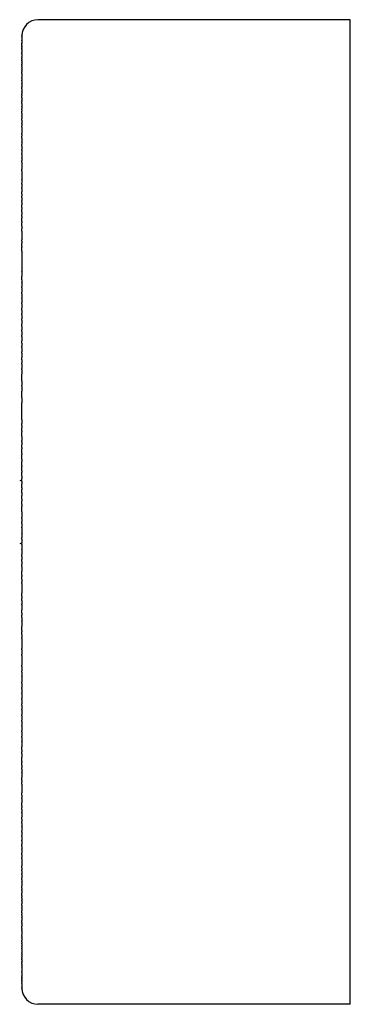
# Model space of a CAD drawing. Extents: x 0 to 2963, y 0 to 5708.
# Tile 6 of 8: x 1643 to 1674, y 4372 to 4465. Entities that reach past the tile are written whole.
import ezdxf

# ---------------------------------------------------------------- set-up
doc = ezdxf.new("R2010")
doc.units = 0
doc.header["$MEASUREMENT"] = 0
doc.layers.add('MAKE2D$VISIBLE$LINES', color=178, linetype='CONTINUOUS')

msp = doc.modelspace()

# ---------------------------------------------------------------- linework, layer by layer
at = {"layer": 'MAKE2D$VISIBLE$LINES'}
for p, q in [((1674.38, 4465.469), (1644.88, 4465.469)), ((1674.38, 4451.849), (1674.38, 4465.467)), ((1643.38, 4463.964), (1643.38, 4463.969)), ((1643.38, 4463.964), (1643.38, 4463.962)), ((1643.38, 4463.944), (1643.38, 4463.962)), ((1643.38, 4463.944), (1643.38, 4463.902)), ((1643.38, 4463.899), (1643.38, 4463.902)), ((1643.38, 4463.899), (1643.38, 4463.836)), ((1643.38, 4463.83), (1643.38, 4463.836)), ((1643.38, 4463.83), (1643.38, 4463.802)), ((1643.38, 4463.787), (1643.38, 4463.802)), ((1643.38, 4463.787), (1643.38, 4463.691)), ((1643.38, 4463.677), (1643.38, 4463.691)), ((1643.38, 4463.677), (1643.38, 4463.642)), ((1643.38, 4463.62), (1643.38, 4463.642)), ((1643.38, 4463.62), (1643.38, 4463.575)), ((1643.38, 4463.553), (1643.38, 4463.575)), ((1643.38, 4463.553), (1643.38, 4463.518)), ((1643.38, 4463.478), (1643.38, 4463.518)), ((1643.38, 4463.478), (1643.38, 4463.405)), ((1643.38, 4463.394), (1643.38, 4463.405)), ((1643.38, 4463.394), (1643.38, 4463.326)), ((1643.38, 4463.311), (1643.38, 4463.326)), ((1643.38, 4463.311), (1643.38, 4463.255)), ((1643.38, 4463.217), (1643.38, 4463.255)), ((1643.38, 4463.217), (1643.38, 4463.18)), ((1643.38, 4463.019), (1643.38, 4463.18)), ((1643.38, 4463.019), (1643.38, 4462.93)), ((1643.38, 4462.898), (1643.38, 4462.93)), ((1643.38, 4462.898), (1643.38, 4462.837)), ((1643.38, 4462.778), (1643.38, 4462.837)), ((1643.38, 4462.778), (1643.38, 4462.74)), ((1643.38, 4462.652), (1643.38, 4462.74)), ((1643.38, 4462.652), (1643.38, 4462.534)), ((1643.38, 4462.518), (1643.38, 4462.534)), ((1643.38, 4462.518), (1643.38, 4462.425)), ((1643.38, 4462.378), (1643.38, 4462.425)), ((1643.38, 4462.378), (1643.38, 4462.313)), ((1643.38, 4462.232), (1643.38, 4462.313)), ((1643.38, 4462.232), (1643.38, 4461.952)), ((1643.38, 4461.895), (1643.38, 4461.952)), ((1643.38, 4461.895), (1643.38, 4461.824)), ((1643.38, 4461.75), (1643.38, 4461.824)), ((1643.38, 4461.75), (1643.38, 4461.648)), ((1643.38, 4461.576), (1643.38, 4461.648)), ((1643.38, 4461.576), (1643.38, 4461.418)), ((1643.38, 4461.39), (1643.38, 4461.418)), ((1643.38, 4461.39), (1643.38, 4461.256)), ((1643.38, 4461.206), (1643.38, 4461.256)), ((1643.38, 4461.206), (1643.38, 4461.119)), ((1643.38, 4461.011), (1643.38, 4461.119)), ((1643.38, 4461.011), (1643.38, 4460.825)), ((1643.38, 4460.809), (1643.38, 4460.825)), ((1643.38, 4460.809), (1643.38, 4460.668)), ((1643.38, 4460.6), (1643.38, 4460.668)), ((1643.38, 4460.6), (1643.38, 4460.508)), ((1643.38, 4460.384), (1643.38, 4460.508)), ((1643.38, 4460.384), (1643.38, 4460.176)), ((1643.38, 4460.161), (1643.38, 4460.176)), ((1643.38, 4460.161), (1643.38, 4460.005)), ((1643.38, 4459.917), (1643.38, 4460.005)), ((1643.38, 4459.917), (1643.38, 4459.752)), ((1643.38, 4459.694), (1643.38, 4459.752)), ((1643.38, 4459.694), (1643.38, 4459.471)), ((1643.38, 4459.45), (1643.38, 4459.471)), ((1643.38, 4459.45), (1643.38, 4459.234)), ((1643.38, 4459.199), (1643.38, 4459.234)), ((1643.38, 4459.199), (1643.38, 4459.054)), ((1643.38, 4458.942), (1643.38, 4459.054)), ((1643.38, 4458.942), (1643.38, 4458.713)), ((1643.38, 4458.677), (1643.38, 4458.713)), ((1643.38, 4458.677), (1643.38, 4458.494)), ((1643.38, 4458.405), (1643.38, 4458.494)), ((1643.38, 4458.405), (1643.38, 4458.299)), ((1643.38, 4458.127), (1643.38, 4458.299)), ((1643.38, 4458.127), (1643.38, 4457.901)), ((1643.38, 4457.842), (1643.38, 4457.901)), ((1643.38, 4457.842), (1643.38, 4457.696)), ((1643.38, 4457.55), (1643.38, 4457.696)), ((1643.38, 4457.55), (1643.38, 4457.267)), ((1643.38, 4457.251), (1643.38, 4457.267)), ((1643.38, 4457.251), (1643.38, 4457.049)), ((1643.38, 4456.946), (1643.38, 4457.049)), ((1643.38, 4456.946), (1643.38, 4456.828)), ((1643.38, 4456.634), (1643.38, 4456.828)), ((1643.38, 4456.634), (1643.38, 4456.377)), ((1643.38, 4456.315), (1643.38, 4456.377)), ((1643.38, 4456.315), (1643.38, 4456.148)), ((1643.38, 4455.99), (1643.38, 4456.148)), ((1643.38, 4455.99), (1643.38, 4455.681)), ((1643.38, 4455.658), (1643.38, 4455.681)), ((1643.38, 4455.658), (1643.38, 4455.444)), ((1643.38, 4455.32), (1643.38, 4455.444)), ((1643.38, 4455.32), (1643.38, 4454.712)), ((1643.38, 4454.625), (1643.38, 4454.712)), ((1643.38, 4454.625), (1643.38, 4454.458)), ((1643.38, 4454.268), (1643.38, 4454.458)), ((1643.38, 4454.268), (1643.38, 4453.94)), ((1643.38, 4453.905), (1643.38, 4453.94)), ((1643.38, 4453.905), (1643.38, 4453.676)), ((1643.38, 4453.535), (1643.38, 4453.676)), ((1643.38, 4453.535), (1643.38, 4453.201)), ((1643.38, 4453.137), (1643.38, 4453.201)), ((1643.38, 4453.137), (1643.38, 4452.863)), ((1643.38, 4452.779), (1643.38, 4452.863)), ((1643.38, 4452.779), (1643.38, 4452.414)), ((1643.38, 4452.392), (1643.38, 4452.414)), ((1643.38, 4452.392), (1643.38, 4452.148)), ((1643.38, 4452), (1643.38, 4452.148)), ((1643.38, 4452), (1643.38, 4451.338)), ((1643.38, 4451.198), (1643.38, 4451.338)), ((1643.38, 4451.198), (1643.38, 4450.789)), ((1674.38, 4418.969), (1674.38, 4451.849)), ((1643.38, 4450.789), (1643.38, 4450.405)), ((1643.38, 4450.374), (1643.38, 4450.405)), ((1643.38, 4450.374), (1643.38, 4450.017)), ((1643.38, 4449.946), (1643.38, 4450.017)), ((1643.38, 4449.946), (1643.38, 4449.623)), ((1643.38, 4449.529), (1643.38, 4449.623)), ((1643.38, 4449.529), (1643.38, 4449.223)), ((1643.38, 4449.011), (1643.38, 4449.223)), ((1643.38, 4449.011), (1643.38, 4448.819)), ((1643.38, 4448.665), (1643.38, 4448.819)), ((1643.38, 4448.665), (1643.38, 4448.374)), ((1643.38, 4448.225), (1643.38, 4448.374)), ((1643.38, 4448.225), (1643.38, 4447.994)), ((1643.38, 4447.725), (1643.38, 4447.994)), ((1643.38, 4447.725), (1643.38, 4447.574)), ((1643.38, 4447.332), (1643.38, 4447.574)), ((1643.38, 4447.332), (1643.38, 4447.065)), ((1643.38, 4446.879), (1643.38, 4447.065)), ((1643.38, 4446.879), (1643.38, 4446.719)), ((1643.38, 4446.394), (1643.38, 4446.719)), ((1643.38, 4446.394), (1643.38, 4446.285)), ((1643.38, 4445.96), (1643.38, 4446.285)), ((1643.38, 4445.96), (1643.38, 4445.714)), ((1643.38, 4445.494), (1643.38, 4445.714)), ((1643.38, 4445.494), (1643.38, 4444.674)), ((1643.38, 4444.551), (1643.38, 4444.674)), ((1643.38, 4444.551), (1643.38, 4444.323)), ((1643.38, 4444.074), (1643.38, 4444.323)), ((1643.38, 4444.074), (1643.38, 4443.969)), ((1643.38, 4443.593), (1643.38, 4443.969)), ((1643.38, 4443.593), (1643.38, 4442.642)), ((1643.38, 4442.622), (1643.38, 4442.642)), ((1643.38, 4442.622), (1643.38, 4441.688)), ((1643.38, 4441.638), (1643.38, 4441.688)), ((1643.38, 4441.638), (1643.38, 4441.206)), ((1643.38, 4440.892), (1643.38, 4441.206)), ((1643.38, 4440.892), (1643.38, 4440.692)), ((1643.38, 4440.643), (1643.38, 4440.692)), ((1643.38, 4440.643), (1643.38, 4440.229)), ((1643.38, 4440.141), (1643.38, 4440.229)), ((1643.38, 4440.141), (1643.38, 4439.736)), ((1643.38, 4439.566), (1643.38, 4439.736)), ((1643.38, 4439.566), (1643.38, 4439.187)), ((1643.38, 4439.131), (1643.38, 4439.187)), ((1643.38, 4439.131), (1643.38, 4438.738)), ((1643.38, 4438.622), (1643.38, 4438.738)), ((1643.38, 4438.622), (1643.38, 4438.234)), ((1643.38, 4438.041), (1643.38, 4438.234)), ((1643.38, 4438.041), (1643.38, 4437.728)), ((1643.38, 4437.599), (1643.38, 4437.728)), ((1643.38, 4437.599), (1643.38, 4437.218)), ((1643.38, 4437.085), (1643.38, 4437.218)), ((1643.38, 4437.085), (1643.38, 4436.705)), ((1643.38, 4436.493), (1643.38, 4436.705)), ((1643.38, 4436.493), (1643.38, 4436.189)), ((1643.38, 4436.052), (1643.38, 4436.189)), ((1643.38, 4436.052), (1643.38, 4435.671)), ((1643.38, 4435.533), (1643.38, 4435.671)), ((1643.38, 4435.533), (1643.38, 4435.151)), ((1643.38, 4434.927), (1643.38, 4435.151)), ((1643.38, 4434.927), (1643.38, 4434.627)), ((1643.38, 4434.492), (1643.38, 4434.627)), ((1643.38, 4434.492), (1643.38, 4434.102)), ((1643.38, 4433.97), (1643.38, 4434.102)), ((1643.38, 4433.97), (1643.38, 4433.574)), ((1643.38, 4433.345), (1643.38, 4433.574)), ((1643.38, 4433.345), (1643.38, 4433.045)), ((1643.38, 4432.924), (1643.38, 4433.045)), ((1643.38, 4432.924), (1643.38, 4432.513)), ((1643.38, 4432.4), (1643.38, 4432.513)), ((1643.38, 4432.4), (1643.38, 4431.98)), ((1643.38, 4431.35), (1643.38, 4431.98)), ((1643.38, 4431.35), (1643.38, 4430.908)), ((1643.38, 4430.826), (1643.38, 4430.908)), ((1643.38, 4430.826), (1643.38, 4430.37)), ((1643.38, 4429.746), (1643.38, 4430.37)), ((1643.38, 4429.746), (1643.38, 4429.29)), ((1643.38, 4427.663), (1643.38, 4429.29)), ((1643.38, 4427.663), (1643.38, 4427.332)), ((1643.38, 4427.12), (1643.38, 4427.332)), ((1643.38, 4427.12), (1643.38, 4426.929)), ((1643.38, 4426.635), (1643.38, 4426.929)), ((1643.38, 4426.635), (1643.38, 4426.527)), ((1643.38, 4426.114), (1643.38, 4426.527)), ((1643.38, 4426.114), (1643.38, 4425.723)), ((1643.38, 4425.594), (1643.38, 4425.723)), ((1643.38, 4425.594), (1643.38, 4425.321)), ((1643.38, 4425.075), (1643.38, 4425.321)), ((1643.38, 4425.075), (1643.38, 4424.92)), ((1643.38, 4424.519), (1643.38, 4424.92)), ((1643.38, 4424.519), (1643.38, 4424.395)), ((1643.38, 4423.932), (1643.38, 4424.395)), ((1643.38, 4423.932), (1643.38, 4423.73)), ((1643.38, 4423.36), (1643.38, 4423.73)), ((1643.38, 4423.36), (1643.38, 4423.272)), ((1643.38, 4422.858), (1643.38, 4423.272)), ((1643.38, 4422.858), (1643.38, 4422.735)), ((1643.38, 4422.342), (1643.38, 4422.735)), ((1643.38, 4422.342), (1643.38, 4422.123)), ((1643.38, 4421.856), (1643.38, 4422.123)), ((1643.38, 4421.856), (1643.38, 4421.587)), ((1643.38, 4421.257), (1643.38, 4421.587)), ((1643.38, 4421.257), (1643.38, 4421.088)), ((1643.38, 4420.767), (1643.38, 4421.088)), ((1643.38, 4420.767), (1643.38, 4420.533)), ((1643.38, 4420.211), (1643.38, 4420.533)), ((1643.38, 4420.211), (1643.38, 4420.032)), ((1643.38, 4419.675), (1643.38, 4420.032)), ((1643.38, 4419.675), (1643.38, 4419.496)), ((1643.38, 4418.969), (1643.38, 4419.496)), ((1643.38, 4418.969), (1643.38, 4418.487)), ((1643.38, 4418.366), (1643.38, 4418.487)), ((1643.38, 4418.366), (1643.38, 4418.084)), ((1643.38, 4417.905), (1643.38, 4418.084)), ((1643.38, 4417.905), (1643.38, 4417.549)), ((1643.38, 4417.467), (1643.38, 4417.549)), ((1643.38, 4417.467), (1643.38, 4416.963)), ((1643.38, 4416.941), (1643.38, 4416.963)), ((1643.38, 4416.941), (1643.38, 4416.514)), ((1643.38, 4416.391), (1643.38, 4416.514)), ((1643.38, 4416.391), (1643.38, 4416.035)), ((1643.38, 4415.885), (1643.38, 4416.035)), ((1643.38, 4415.885), (1643.38, 4415.459)), ((1643.38, 4415.433), (1643.38, 4415.459)), ((1643.38, 4415.433), (1643.38, 4414.969)), ((1643.38, 4414.761), (1643.38, 4414.969)), ((1643.38, 4414.761), (1643.38, 4414.495)), ((1643.38, 4414.285), (1643.38, 4414.495)), ((1643.38, 4414.285), (1643.38, 4414.005)), ((1643.38, 4413.819), (1643.38, 4414.005)), ((1643.38, 4413.819), (1643.38, 4413.38)), ((1643.38, 4413.017), (1643.38, 4413.38)), ((1643.38, 4413.017), (1643.38, 4412.862)), ((1643.38, 4412.616), (1643.38, 4412.862)), ((1643.38, 4412.616), (1643.38, 4412.343)), ((1643.38, 4412.214), (1643.38, 4412.343)), ((1643.38, 4412.214), (1643.38, 4411.302)), ((1643.38, 4411.008), (1643.38, 4411.302)), ((1643.38, 4411.008), (1643.38, 4410.818)), ((1643.38, 4410.606), (1643.38, 4410.818)), ((1643.38, 4410.606), (1643.38, 4410.274)), ((1643.38, 4410.203), (1643.38, 4410.274)), ((1643.38, 4410.203), (1643.38, 4409.734)), ((1643.38, 4409.398), (1643.38, 4409.734)), ((1643.38, 4409.398), (1643.38, 4409.21)), ((1643.38, 4408.996), (1643.38, 4409.21)), ((1643.38, 4408.996), (1643.38, 4408.686)), ((1643.38, 4408.647), (1643.38, 4408.686)), ((1643.38, 4408.647), (1643.38, 4408.161)), ((1643.38, 4407.79), (1643.38, 4408.161)), ((1643.38, 4407.79), (1643.38, 4407.636)), ((1643.38, 4407.389), (1643.38, 4407.636)), ((1643.38, 4407.389), (1643.38, 4407.112)), ((1643.38, 4407.029), (1643.38, 4407.112)), ((1643.38, 4407.029), (1643.38, 4406.062)), ((1643.38, 4405.958), (1643.38, 4406.062)), ((1643.38, 4405.958), (1643.38, 4405.537)), ((1643.38, 4405.424), (1643.38, 4405.537)), ((1643.38, 4405.424), (1643.38, 4404.49)), ((1643.38, 4404.363), (1643.38, 4404.49)), ((1643.38, 4404.363), (1643.38, 4403.967)), ((1643.38, 4403.835), (1643.38, 4403.967)), ((1643.38, 4403.835), (1643.38, 4403.445)), ((1643.38, 4403.405), (1643.38, 4403.445)), ((1643.38, 4403.405), (1643.38, 4402.924)), ((1643.38, 4402.787), (1643.38, 4402.924)), ((1643.38, 4402.787), (1643.38, 4402.404)), ((1643.38, 4402.266), (1643.38, 4402.404)), ((1643.38, 4402.266), (1643.38, 4401.886)), ((1643.38, 4401.834), (1643.38, 4401.886)), ((1643.38, 4401.834), (1643.38, 4401.368)), ((1643.38, 4401.232), (1643.38, 4401.368)), ((1643.38, 4401.232), (1643.38, 4400.853)), ((1643.38, 4400.72), (1643.38, 4400.853)), ((1643.38, 4400.72), (1643.38, 4400.338)), ((1643.38, 4400.281), (1643.38, 4400.338)), ((1643.38, 4400.281), (1643.38, 4399.826)), ((1643.38, 4399.703), (1643.38, 4399.826)), ((1643.38, 4399.703), (1643.38, 4399.315)), ((1643.38, 4399.199), (1643.38, 4399.315)), ((1643.38, 4399.199), (1643.38, 4398.807)), ((1643.38, 4398.751), (1643.38, 4398.807)), ((1643.38, 4398.751), (1643.38, 4398.3)), ((1643.38, 4398.202), (1643.38, 4398.3)), ((1643.38, 4398.202), (1643.38, 4397.796)), ((1643.38, 4397.708), (1643.38, 4397.796)), ((1643.38, 4397.708), (1643.38, 4397.295)), ((1643.38, 4397.245), (1643.38, 4397.295)), ((1643.38, 4397.245), (1643.38, 4396.796)), ((1643.38, 4396.503), (1643.38, 4396.796)), ((1643.38, 4396.503), (1643.38, 4396.3)), ((1643.38, 4396.135), (1643.38, 4396.3)), ((1643.38, 4396.135), (1643.38, 4395.806)), ((1643.38, 4395.404), (1643.38, 4395.806)), ((1643.38, 4395.404), (1643.38, 4395.316)), ((1643.38, 4395.042), (1643.38, 4395.316)), ((1643.38, 4395.042), (1643.38, 4394.828)), ((1643.38, 4394.682), (1643.38, 4394.828)), ((1643.38, 4394.682), (1643.38, 4394.359)), ((1643.38, 4394.324), (1643.38, 4394.359)), ((1643.38, 4394.324), (1643.38, 4393.897)), ((1643.38, 4393.615), (1643.38, 4393.897)), ((1643.38, 4393.615), (1643.38, 4393.439)), ((1643.38, 4393.263), (1643.38, 4393.439)), ((1643.38, 4393.263), (1643.38, 4392.443)), ((1643.38, 4392.224), (1643.38, 4392.443)), ((1643.38, 4392.224), (1643.38, 4391.978)), ((1643.38, 4391.882), (1643.38, 4391.978)), ((1643.38, 4391.882), (1643.38, 4391.516)), ((1643.38, 4391.218), (1643.38, 4391.516)), ((1643.38, 4391.218), (1643.38, 4391.059)), ((1643.38, 4390.872), (1643.38, 4391.059)), ((1643.38, 4390.872), (1643.38, 4390.605)), ((1643.38, 4390.541), (1643.38, 4390.605)), ((1643.38, 4390.541), (1643.38, 4390.157)), ((1643.38, 4389.943), (1643.38, 4390.157)), ((1643.38, 4389.943), (1643.38, 4389.712)), ((1643.38, 4389.564), (1643.38, 4389.712)), ((1643.38, 4389.564), (1643.38, 4389.273)), ((1643.38, 4389.243), (1643.38, 4389.273)), ((1643.38, 4389.243), (1643.38, 4388.838)), ((1643.38, 4388.714), (1643.38, 4388.838)), ((1643.38, 4388.714), (1643.38, 4388.408)), ((1643.38, 4388.315), (1643.38, 4388.408)), ((1643.38, 4388.315), (1643.38, 4387.983)), ((1643.38, 4387.921), (1643.38, 4387.983)), ((1643.38, 4387.921), (1643.38, 4387.563)), ((1643.38, 4387.383), (1643.38, 4387.563)), ((1643.38, 4387.383), (1643.38, 4387.149)), ((1643.38, 4387.083), (1643.38, 4387.149)), ((1643.38, 4387.083), (1643.38, 4386.74)), ((1643.38, 4386.6), (1643.38, 4386.74)), ((1643.38, 4386.6), (1643.38, 4386.336)), ((1643.38, 4386.203), (1643.38, 4386.336)), ((1643.38, 4386.203), (1643.38, 4385.938)), ((1643.38, 4385.916), (1643.38, 4385.938)), ((1643.38, 4385.916), (1643.38, 4385.545)), ((1643.38, 4385.351), (1643.38, 4385.545)), ((1643.38, 4385.351), (1643.38, 4385.158)), ((1643.38, 4385.074), (1643.38, 4385.158)), ((1643.38, 4385.074), (1643.38, 4384.777)), ((1643.38, 4384.736), (1643.38, 4384.777)), ((1643.38, 4384.736), (1643.38, 4384.402)), ((1643.38, 4384.262), (1643.38, 4384.402)), ((1643.38, 4384.262), (1643.38, 4384.033)), ((1643.38, 4383.998), (1643.38, 4384.033)), ((1643.38, 4383.998), (1643.38, 4383.67)), ((1643.38, 4383.48), (1643.38, 4383.67)), ((1643.38, 4383.48), (1643.38, 4383.313)), ((1643.38, 4383.226), (1643.38, 4383.313)), ((1643.38, 4383.226), (1643.38, 4382.962)), ((1643.38, 4382.733), (1643.38, 4382.962)), ((1643.38, 4382.733), (1643.38, 4382.618)), ((1643.38, 4382.494), (1643.38, 4382.618)), ((1643.38, 4382.494), (1643.38, 4382.279)), ((1643.38, 4382.256), (1643.38, 4382.279)), ((1643.38, 4382.256), (1643.38, 4381.948)), ((1643.38, 4381.79), (1643.38, 4381.948)), ((1643.38, 4381.79), (1643.38, 4381.623)), ((1643.38, 4381.56), (1643.38, 4381.623)), ((1643.38, 4381.56), (1643.38, 4381.304)), ((1643.38, 4381.11), (1643.38, 4381.304)), ((1643.38, 4381.11), (1643.38, 4380.992)), ((1643.38, 4380.888), (1643.38, 4380.992)), ((1643.38, 4380.888), (1643.38, 4380.686)), ((1643.38, 4380.67), (1643.38, 4380.686)), ((1643.38, 4380.67), (1643.38, 4380.388)), ((1643.38, 4380.242), (1643.38, 4380.388)), ((1643.38, 4380.242), (1643.38, 4380.096)), ((1643.38, 4380.037), (1643.38, 4380.096)), ((1643.38, 4380.037), (1643.38, 4379.811)), ((1643.38, 4379.638), (1643.38, 4379.811)), ((1643.38, 4379.638), (1643.38, 4379.532)), ((1643.38, 4379.444), (1643.38, 4379.532)), ((1643.38, 4379.444), (1643.38, 4379.261)), ((1643.38, 4379.253), (1643.38, 4379.261)), ((1643.38, 4379.253), (1643.38, 4378.996)), ((1643.38, 4378.883), (1643.38, 4378.996)), ((1643.38, 4378.883), (1643.38, 4378.738)), ((1643.38, 4378.704), (1643.38, 4378.738)), ((1643.38, 4378.704), (1643.38, 4378.487)), ((1643.38, 4378.355), (1643.38, 4378.487)), ((1643.38, 4378.355), (1643.38, 4378.243)), ((1643.38, 4378.186), (1643.38, 4378.243)), ((1643.38, 4378.186), (1643.38, 4378.006)), ((1643.38, 4377.933), (1643.38, 4378.006)), ((1643.38, 4377.933), (1643.38, 4377.776)), ((1643.38, 4377.7), (1643.38, 4377.776)), ((1643.38, 4377.7), (1643.38, 4377.553)), ((1643.38, 4377.545), (1643.38, 4377.553)), ((1643.38, 4377.545), (1643.38, 4377.337)), ((1643.38, 4377.269), (1643.38, 4377.337)), ((1643.38, 4377.269), (1643.38, 4377.128)), ((1643.38, 4377.112), (1643.38, 4377.128)), ((1643.38, 4377.112), (1643.38, 4376.926)), ((1643.38, 4376.819), (1643.38, 4376.926)), ((1643.38, 4376.819), (1643.38, 4376.731)), ((1643.38, 4376.682), (1643.38, 4376.731)), ((1643.38, 4376.682), (1643.38, 4376.543)), ((1643.38, 4376.519), (1643.38, 4376.543)), ((1643.38, 4376.519), (1643.38, 4376.38)), ((1643.38, 4376.289), (1643.38, 4376.38)), ((1643.38, 4376.289), (1643.38, 4376.187)), ((1643.38, 4376.164), (1643.38, 4376.187)), ((1643.38, 4376.164), (1643.38, 4376.02)), ((1643.38, 4375.986), (1643.38, 4376.02)), ((1643.38, 4375.986), (1643.38, 4375.706)), ((1643.38, 4375.697), (1643.38, 4375.706)), ((1643.38, 4375.697), (1643.38, 4375.559)), ((1643.38, 4375.512), (1643.38, 4375.559)), ((1643.38, 4375.512), (1643.38, 4375.419)), ((1643.38, 4375.404), (1643.38, 4375.419)), ((1643.38, 4375.404), (1643.38, 4375.286)), ((1643.38, 4375.28), (1643.38, 4375.286)), ((1643.38, 4375.28), (1643.38, 4375.159)), ((1643.38, 4375.101), (1643.38, 4375.159)), ((1643.38, 4375.101), (1643.38, 4375.04)), ((1643.38, 4375.008), (1643.38, 4375.04)), ((1643.38, 4375.008), (1643.38, 4374.926)), ((1643.38, 4374.918), (1643.38, 4374.926)), ((1643.38, 4374.918), (1643.38, 4374.82)), ((1643.38, 4374.758), (1643.38, 4374.82)), ((1643.38, 4374.758), (1643.38, 4374.72)), ((1643.38, 4374.683), (1643.38, 4374.72)), ((1643.38, 4374.683), (1643.38, 4374.627)), ((1643.38, 4374.612), (1643.38, 4374.627)), ((1643.38, 4374.612), (1643.38, 4374.54)), ((1643.38, 4374.48), (1643.38, 4374.54)), ((1643.38, 4374.48), (1643.38, 4374.467)), ((1643.38, 4374.419), (1643.38, 4374.467)), ((1643.38, 4374.419), (1643.38, 4374.385)), ((1643.38, 4374.363), (1643.38, 4374.385)), ((1643.38, 4374.363), (1643.38, 4374.317)), ((1643.38, 4374.31), (1643.38, 4374.317)), ((1643.38, 4374.31), (1643.38, 4374.255)), ((1643.38, 4374.246), (1643.38, 4374.255)), ((1643.38, 4374.246), (1643.38, 4374.151)), ((1643.38, 4374.136), (1643.38, 4374.151)), ((1643.38, 4374.136), (1643.38, 4374.108)), ((1643.38, 4374.102), (1643.38, 4374.108)), ((1643.38, 4374.102), (1643.38, 4374.039)), ((1643.38, 4374.029), (1643.38, 4374.039)), ((1643.38, 4374.029), (1643.38, 4373.994)), ((1643.38, 4373.975), (1643.38, 4373.994)), ((1643.38, 4373.975), (1643.38, 4373.972)), ((1643.38, 4373.969), (1643.38, 4373.971)), ((1674.38, 4372.469), (1644.88, 4372.469))]:
    msp.add_line(p, q, dxfattribs=at)
msp.add_lwpolyline([(1674.38, 4372.47), (1674.38, 4372.469), (1674.38, 4372.469), (1674.38, 4418.969)], dxfattribs=at)
for centre, radius, start, end in [((1644.88, 4463.969), 1.5, 90, 180), ((1643.38, 4422.419), 0.5, 244.30625, 270), ((1643.38, 4415.519), 0.5, 90, 115.69375), ((1644.88, 4373.969), 1.5, 180, 270)]:
    msp.add_arc(centre, radius, start, end, dxfattribs=at)

doc.saveas('drawing.dxf')
